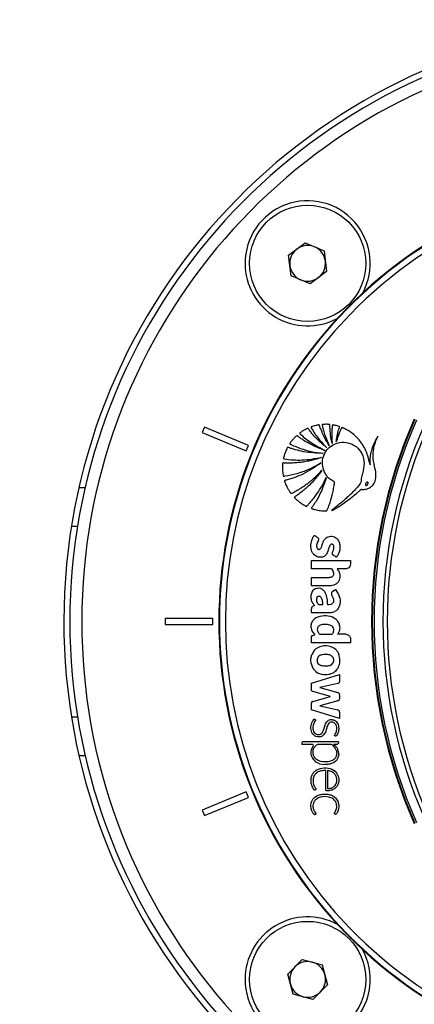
# Model space of a CAD drawing. Header units: millimetres. Extents: x 1903 to 18395, y 655 to 15963.
# Tile 25 of 54: x 2922 to 3054, y 12327 to 12657. Entities that reach past the tile are written whole.
import ezdxf

# ---------------------------------------------------------------- set-up
doc = ezdxf.new("R2010")
doc.units = ezdxf.units.MM
doc.layers.add('COMPONENT_GEOMETRY', color=7, linetype='Continuous')
doc.styles.add('SLDTEXTSTYLE1', font='TXT', dxfattribs={"width": 0.75})
doc.dimstyles.new('SLDDIMSTYLE0', dxfattribs={"dimtxt": 100, "dimasz": 6.604, "dimexe": 0, "dimexo": 0.0625, "dimgap": 25, "dimtad": 0, "dimtih": 1, "dimtoh": 1, "dimdec": 0, "dimlfac": 0.5, "dimrnd": 1e-09, "dimzin": 12, "dimdsep": 46, "dimtxsty": 'SLDTEXTSTYLE1', "dimsah": 1, "dimcen": 0.09, "dimadec": 0, "dimazin": 3, "dimtfac": 1, "dimtdec": 0, "dimtofl": 0, "dimtmove": 0, "dimatfit": 3, "dimfxl": 1, "dimfrac": 2, "dimtolj": 1, "dimtzin": 12, "dimarcsym": 0})

# ---------------------------------------------------------------- blocks, each defined once
blk = doc.blocks.new('_D_4')
at = {"layer": 'COMPONENT_GEOMETRY', "color": 7, "ltscale": 2}
for p, q in [((10072.08, 12395.13), (10072.08, 8431.04)), ((2230.37, 11550.55), (2230.37, 8431.04)), ((2230.37, 8437.39), (6003.45, 8437.39)), ((10072.08, 8437.39), (6299, 8437.39))]:
    blk.add_line(p, q, dxfattribs=at)
for points in [[(2230.37, 8437.39), (2236.97, 8436.37), (2236.97, 8438.4)], [(10072.08, 8437.39), (10065.48, 8438.4), (10065.48, 8436.37)]]:
    blk.add_solid(points, dxfattribs=at)
at = {"layer": 'COMPONENT_GEOMETRY', "color": 7, "ltscale": 2, "insert": (6003.45, 8486.92), "char_height": 100, "attachment_point": 1, "style": 'SLDTEXTSTYLE1'}
blk.add_mtext('3921', dxfattribs=at)

msp = doc.modelspace()

# ---------------------------------------------------------------- linework, layer by layer
at = {"color": 7, "linetype": 'Continuous', "lineweight": 25, "ltscale": 2}
for p, q in [((3011.78, 12578.38), (3017.32, 12582.55)), ((3017.32, 12582.55), (3023.7, 12579.84)), ((3012.63, 12571.5), (3011.78, 12578.38)), ((3023.7, 12579.84), (3024.54, 12572.96)), ((3019, 12568.79), (3012.63, 12571.5)), ((3024.54, 12572.96), (3019, 12568.79)), ((2983.54, 12520.68), (2982.77, 12518.83)), ((2982.77, 12518.83), (2997.56, 12512.71)), ((2998.32, 12514.55), (2983.54, 12520.68)), ((2997.56, 12512.71), (2998.32, 12514.55)), ((2941.44, 12500.46), (2943.5, 12500.46)), ((3019.41, 12473.11), (3019.41, 12475.93)), ((3019.41, 12475.93), (3032.54, 12475.93)), ((3032.54, 12475.93), (3032.54, 12474.73)), ((3026.14, 12473.11), (3019.41, 12473.11)), ((3030.92, 12473.11), (3028.02, 12473.11)), ((3019.41, 12467.37), (3019.41, 12470.19)), ((3019.41, 12470.19), (3025.4, 12470.19)), ((3025.4, 12467.37), (3019.41, 12467.37)), ((3026.65, 12465.62), (3027.53, 12466.13)), ((2970.37, 12456.46), (2970.37, 12454.46)), ((2986.37, 12456.46), (2970.37, 12456.46)), ((2986.37, 12454.46), (2986.37, 12456.46)), ((3025.3, 12458.3), (3019.41, 12458.3)), ((2970.37, 12454.46), (2986.37, 12454.46)), ((3019.41, 12448.31), (3019.41, 12450.06)), ((3019.88, 12450.75), (3020.6, 12450.97)), ((3030.93, 12451.13), (3028.25, 12451.13)), ((3032.54, 12449.52), (3032.54, 12448.31)), ((3032.54, 12448.31), (3019.41, 12448.31)), ((3020.34, 12445.66), (3019.6, 12444.39)), ((3028.43, 12444.88), (3028.3, 12445.11)), ((3019.41, 12434.71), (3028.85, 12437.64)), ((3028.85, 12437.64), (3028.85, 12435.38)), ((3019.41, 12432.52), (3019.41, 12434.71)), ((3028.35, 12434.6), (3022.28, 12433.28)), ((3022.28, 12433.28), (3028.29, 12431.58)), ((3025.84, 12430.24), (3019.88, 12431.92)), ((3019.88, 12428.57), (3025.84, 12430.24)), ((3028.85, 12430.84), (3028.85, 12429.49)), ((3019.41, 12425.77), (3019.41, 12428.06)), ((3028.84, 12422.9), (3019.41, 12425.77)), ((3028.29, 12428.75), (3022.26, 12427.13)), ((3022.26, 12427.13), (3028.25, 12425.75)), ((3028.84, 12425.01), (3028.84, 12422.9)), ((3016.2, 12414.73), (3016.2, 12414.17)), ((3019.72, 12414.17), (3016.2, 12414.17)), ((3028.47, 12415.02), (3016.49, 12415.02)), ((3025.94, 12414.17), (3021.43, 12414.17)), ((3026.84, 12414.17), (3026.83, 12414.18)), ((3028.04, 12414.17), (3026.84, 12414.17)), ((3028.47, 12415.02), (3028.47, 12414.61)), ((2941.44, 12410.46), (2943.5, 12410.46)), ((3022.18, 12407.68), (3023.93, 12407.44)), ((3024.85, 12405.35), (3024.85, 12399.35)), ((2997.56, 12398.22), (2982.77, 12392.1)), ((2983.54, 12390.25), (2998.32, 12396.37)), ((2998.32, 12396.37), (2997.56, 12398.22)), ((2982.77, 12392.1), (2983.54, 12390.25)), ((3011.47, 12337.05), (3016.37, 12341.95)), ((3016.37, 12341.95), (3023.06, 12340.15)), ((3023.06, 12340.15), (3024.85, 12333.46)), ((3013.26, 12330.36), (3011.47, 12337.05)), ((3024.85, 12333.46), (3019.95, 12328.56)), ((3019.95, 12328.56), (3013.26, 12330.36))]:
    msp.add_line(p, q, dxfattribs=at)
at = {"color": 8, "linetype": 'Continuous', "lineweight": 25, "ltscale": 2}
for p, q in [((2938.92, 12487.46), (2940.95, 12487.46)), ((2938.92, 12423.46), (2940.95, 12423.46))]:
    msp.add_line(p, q, dxfattribs=at)
at = {"color": 7, "linetype": 'Continuous', "lineweight": 25, "ltscale": 4}
for centre in [(3018.16, 12575.67), (3018.16, 12335.25)]:
    msp.add_circle(centre, 19.5, dxfattribs=at)
for centre, radius, start, end in [((3138.37, 12455.46), 202, 90, 339.5732), ((3138.37, 12455.46), 200, 20.6403, 339.3597), ((3138.37, 12455.46), 196, 21.0814, 338.9186), ((3138.37, 12455.46), 150, 46.6933, 313.3067), ((3138.37, 12455.46), 149.82, 46.6649, 313.3351), ((3138.37, 12455.46), 147.82, 47.3895, 312.6105), ((3018.16, 12575.67), 21, 331.6399, 180), ((3018.16, 12575.67), 6, 66.9721, 126.9721), ((3018.16, 12575.67), 6, 6.9721, 66.9721), ((3018.16, 12575.67), 6, 126.9721, 186.9721), ((3018.16, 12575.67), 21, 180, 298.3601), ((3018.16, 12575.67), 6, 186.9721, 246.9721), ((3018.16, 12575.67), 6, 306.9721, 6.9721), ((3018.16, 12575.67), 6, 246.9721, 306.9721), ((3207.49, 12455.46), 167.88, 156.1432, 203.8568), ((3207.49, 12455.46), 167.63, 156.1432, 203.8568), ((3207.49, 12455.46), 167.05, 156.1432, 203.8568), ((3207.49, 12455.46), 164.05, 156.1432, 203.8568), ((3207.49, 12455.46), 162.63, 156.1432, 203.8568), ((3028.09, 12430.84), 0.769, 0, 74.215), ((3028.09, 12429.49), 0.766, 285.0361, 0), ((3028.08, 12425.01), 0.767, 0, 77.0348), ((3016.49, 12414.73), 0.288, 90, 180), ((3019.72, 12413.8), 0.374, 324.0556, 90), ((3025.94, 12413.51), 0.662, 52.0879, 90), ((3028.04, 12414.61), 0.431, 270, 0), ((3018.16, 12335.25), 21, 61.6399, 180), ((3018.16, 12335.25), 21, 180, 28.3601), ((3018.16, 12335.25), 6, 74.9766, 134.9766), ((3018.16, 12335.25), 6, 14.9766, 74.9766), ((3018.16, 12335.25), 6, 134.9766, 194.9766), ((3018.16, 12335.25), 6, 314.9766, 14.9766), ((3018.16, 12335.25), 6, 194.9766, 254.9766), ((3018.16, 12335.25), 6, 254.9766, 314.9766)]:
    msp.add_arc(centre, radius, start, end, dxfattribs=at)
at = {"color": 7, "linetype": 'Continuous', "lineweight": 25, "ltscale": 2}
for points, knots in [([(3026.36, 12515.16), (3026.19, 12516.09), (3025.9, 12517.59), (3025.73, 12519.42), (3025.67, 12520.49), (3025.65, 12521.06), (3025.67, 12521.35), (3025.62, 12521.48), (3025.55, 12521.53), (3025.5, 12521.55), (3025.38, 12521.57), (3025.11, 12521.61), (3024.6, 12521.63), (3024.03, 12521.61), (3023.54, 12521.59), (3023.29, 12521.58), (3023.17, 12521.56), (3023.12, 12521.54), (3023.08, 12521.51), (3023.04, 12521.45), (3023.03, 12521.34), (3023.09, 12521.09), (3023.23, 12520.5), (3023.52, 12519.35), (3024.17, 12517.23), (3024.9, 12515.56), (3025.38, 12514.45)], [0, 0, 0, 0, 0.173667, 0.277701, 0.336774, 0.369433, 0.380571, 0.39028, 0.392921, 0.395812, 0.399929, 0.415801, 0.444961, 0.493447, 0.520917, 0.534753, 0.538746, 0.542045, 0.544886, 0.547523, 0.554857, 0.563491, 0.595044, 0.666572, 0.779172, 1, 1, 1, 1]), ([(3024.61, 12513.71), (3023.56, 12514.6), (3021.93, 12515.96), (3020.2, 12517.84), (3019.31, 12518.94), (3018.77, 12519.6), (3018.52, 12520.02), (3018.34, 12520.21), (3018.29, 12520.25), (3018.24, 12520.27), (3018.18, 12520.27), (3018.07, 12520.23), (3017.88, 12520.15), (3017.44, 12519.91), (3016.77, 12519.55), (3016.12, 12519.11), (3015.71, 12518.85), (3015.57, 12518.73), (3015.53, 12518.68), (3015.52, 12518.62), (3015.52, 12518.57), (3015.57, 12518.45), (3015.68, 12518.36), (3015.78, 12518.28), (3015.83, 12518.25), (3015.84, 12518.23), (3015.85, 12518.23), (3015.85, 12518.23), (3015.85, 12518.23), (3015.85, 12518.22), (3015.85, 12518.22), (3015.85, 12518.22), (3016.98, 12517.21), (3019.54, 12515.17), (3022.43, 12513.68), (3023.97, 12512.88)], [0, 0, 0, 0, 0.181563, 0.281452, 0.336766, 0.368324, 0.39543, 0.400295, 0.402717, 0.404776, 0.406735, 0.41078, 0.419527, 0.434462, 0.477332, 0.519899, 0.538335, 0.541449, 0.544399, 0.546346, 0.548841, 0.551627, 0.562442, 0.56711, 0.56892, 0.56965, 0.569956, 0.570088, 0.570146, 0.570171, 0.570182, 0.570187, 0.57019, 0.771132, 1, 1, 1, 1]), ([(3025.38, 12514.45), (3024.83, 12515.37), (3023.96, 12516.85), (3023.08, 12518.77), (3022.59, 12519.99), (3022.31, 12520.71), (3022.18, 12521.13), (3022.13, 12521.3), (3022.08, 12521.37), (3022.05, 12521.39), (3022, 12521.42), (3021.93, 12521.43), (3021.79, 12521.4), (3021.59, 12521.37), (3021.27, 12521.31), (3020.73, 12521.18), (3020.12, 12521.03), (3019.64, 12520.88), (3019.43, 12520.79), (3019.35, 12520.74), (3019.32, 12520.68), (3019.31, 12520.59), (3019.34, 12520.49), (3019.4, 12520.39), (3019.45, 12520.32), (3019.48, 12520.27), (3019.5, 12520.25), (3019.5, 12520.24), (3019.5, 12520.23), (3019.5, 12520.23), (3019.5, 12520.23), (3019.51, 12520.23), (3019.51, 12520.23), (3020.18, 12519.09), (3021.72, 12516.77), (3023.62, 12514.76), (3024.61, 12513.71)], [0, 0, 0, 0, 0.165667, 0.266279, 0.325785, 0.370092, 0.385201, 0.394149, 0.396289, 0.398331, 0.400329, 0.404851, 0.409546, 0.422041, 0.435842, 0.460922, 0.507787, 0.532654, 0.538534, 0.542969, 0.546556, 0.550022, 0.555764, 0.56218, 0.567863, 0.570218, 0.571206, 0.57163, 0.571814, 0.571894, 0.57193, 0.571945, 0.571952, 0.571957, 0.777413, 1, 1, 1, 1]), ([(3027.76, 12515.77), (3027.85, 12516.35), (3028.01, 12517.4), (3028.31, 12518.73), (3028.52, 12519.6), (3028.67, 12520.09), (3028.75, 12520.4), (3028.84, 12520.62), (3028.84, 12520.77), (3028.82, 12520.82), (3028.78, 12520.86), (3028.55, 12521.01), (3028.06, 12521.12), (3027.49, 12521.25), (3027.06, 12521.34), (3026.82, 12521.39), (3026.66, 12521.4), (3026.58, 12521.4), (3026.52, 12521.36), (3026.48, 12521.3), (3026.44, 12521.16), (3026.41, 12520.82), (3026.32, 12520.11), (3026.23, 12518.18), (3026.31, 12516.47), (3026.36, 12515.16)], [0, 0, 0, 0, 0.127698, 0.23016, 0.296705, 0.322542, 0.341876, 0.367198, 0.371042, 0.374711, 0.378669, 0.383491, 0.434305, 0.485479, 0.510406, 0.531464, 0.538702, 0.544566, 0.549073, 0.554075, 0.560071, 0.580208, 0.62816, 0.714057, 1, 1, 1, 1]), ([(3039.12, 12508.06), (3038.78, 12509.48), (3038.1, 12512.31), (3035.96, 12516.05), (3033.49, 12518.41), (3031.66, 12519.6), (3030.83, 12520.04), (3030.42, 12520.24), (3030.13, 12520.36), (3029.92, 12520.48), (3029.74, 12520.53), (3029.65, 12520.51), (3029.56, 12520.45), (3029.48, 12520.32), (3029.41, 12520.16), (3029.35, 12520), (3029.19, 12519.61), (3028.83, 12518.83), (3028.3, 12517.47), (3027.96, 12516.39), (3027.76, 12515.77)], [0, 0, 0, 0, 0.202229, 0.40583, 0.591312, 0.672977, 0.708933, 0.723066, 0.737203, 0.751346, 0.758346, 0.76153, 0.764796, 0.773005, 0.782354, 0.789655, 0.796108, 0.841429, 0.909394, 1, 1, 1, 1]), ([(3023.97, 12512.88), (3022.17, 12513.57), (3019.59, 12514.57), (3016.9, 12516.2), (3015.77, 12516.96), (3015.23, 12517.35), (3014.91, 12517.57), (3014.71, 12517.76), (3014.57, 12517.82), (3014.49, 12517.82), (3014.43, 12517.79), (3014.32, 12517.71), (3014.16, 12517.53), (3013.75, 12517.13), (3013.22, 12516.56), (3012.7, 12515.89), (3012.37, 12515.48), (3012.23, 12515.27), (3012.2, 12515.18), (3012.19, 12515.11), (3012.22, 12515.05), (3012.3, 12514.95), (3012.45, 12514.88), (3012.57, 12514.83), (3012.63, 12514.81), (3012.65, 12514.8), (3012.66, 12514.8), (3012.66, 12514.8), (3012.66, 12514.8), (3012.66, 12514.8), (3012.66, 12514.8), (3012.66, 12514.8), (3013.69, 12514.32), (3015.88, 12513.43), (3019.45, 12512.38), (3022.01, 12512.05), (3023.34, 12511.87)], [0, 0, 0, 0, 0.221218, 0.318628, 0.361529, 0.378392, 0.39526, 0.406999, 0.409707, 0.412374, 0.415346, 0.417923, 0.427889, 0.443092, 0.483276, 0.518157, 0.540037, 0.544161, 0.547903, 0.550197, 0.552664, 0.555265, 0.565387, 0.569719, 0.571381, 0.572047, 0.572325, 0.572445, 0.572497, 0.57252, 0.57253, 0.572534, 0.572538, 0.702949, 0.845438, 1, 1, 1, 1]), ([(3024.26, 12492.54), (3024.33, 12492.53), (3024.42, 12492.53), (3024.54, 12492.56), (3024.6, 12492.62), (3024.67, 12492.76), (3024.83, 12493.17), (3025.22, 12494.05), (3025.9, 12495.96), (3026.52, 12498.2), (3026.94, 12500.22), (3027.05, 12501.36), (3027.23, 12501.95), (3027.13, 12502.31), (3026.96, 12502.43), (3026.6, 12502.62), (3025.92, 12503.01), (3025.3, 12503.56), (3024.85, 12504.05), (3024.39, 12504.61), (3023.57, 12505.91), (3022.97, 12508.17), (3023.31, 12510.84), (3024.56, 12513.11), (3026.5, 12514.81), (3029.01, 12515.7), (3031.85, 12515.61), (3034.54, 12514.3), (3036.62, 12511.81), (3037.31, 12508.48), (3036.82, 12505.93), (3036.29, 12504.29), (3036.12, 12503.46), (3036.09, 12502.6), (3035.94, 12501.75), (3035.36, 12501.12), (3034.96, 12500.62), (3034.68, 12500.31), (3034.55, 12500.17), (3034.49, 12500.11), (3034.47, 12500.08), (3034.46, 12500.07), (3034.45, 12500.06), (3034.45, 12500.06), (3034.45, 12500.06), (3034.06, 12499.63), (3033.26, 12498.8), (3032.01, 12497.6), (3030.73, 12496.44), (3029.41, 12495.31), (3028.08, 12494.21), (3026.98, 12493.33), (3026.33, 12492.82), (3026.13, 12492.67)], [0, 0, 0, 0, 0.0032966, 0.0044508, 0.0060127, 0.0076363, 0.0119341, 0.0277509, 0.0558597, 0.112253, 0.1432712, 0.1581401, 0.1693379, 0.1728137, 0.1760335, 0.1791851, 0.193339, 0.2142755, 0.2199719, 0.2268437, 0.2499978, 0.2958207, 0.3397938, 0.3804541, 0.4219633, 0.4652446, 0.5095626, 0.5594472, 0.6094064, 0.6653695, 0.7217958, 0.7365556, 0.751316, 0.7635258, 0.7793182, 0.7926307, 0.8053556, 0.8110719, 0.813587, 0.8146937, 0.8151806, 0.8153948, 0.8154891, 0.8155306, 0.8155488, 0.8155631, 0.8441793, 0.8728415, 0.9015416, 0.9302542, 0.9589401, 0.9875496, 1, 1, 1, 1]), ([(3026.13, 12492.67), (3026.43, 12492.77), (3026.93, 12492.94), (3027.62, 12493.38), (3028.47, 12493.9), (3029.74, 12494.74), (3031.48, 12495.98), (3033.26, 12497.36), (3034.71, 12498.57), (3035.52, 12499.26), (3035.87, 12499.6), (3035.98, 12499.69), (3036.04, 12499.73), (3036.08, 12499.77), (3036.09, 12499.79), (3036.13, 12499.81), (3036.19, 12499.81), (3036.28, 12499.79), (3036.45, 12499.76), (3036.68, 12499.76), (3036.91, 12499.76), (3037.05, 12499.77), (3037.11, 12499.77), (3037.14, 12499.77), (3037.15, 12499.77), (3037.15, 12499.77), (3037.16, 12499.77), (3037.16, 12499.77), (3037.16, 12499.77), (3037.58, 12499.81), (3038.42, 12500), (3039.53, 12500.65), (3040.35, 12501.53), (3041.06, 12502.95), (3041.2, 12505.06), (3040.54, 12507.78), (3040.09, 12510.33), (3040.17, 12512.61), (3040.48, 12514.16), (3040.86, 12515.47), (3041.26, 12516.56), (3041.55, 12517.24), (3041.73, 12517.59), (3041.75, 12517.63)], [0, 0, 0, 0, 0.02822, 0.047024, 0.072189, 0.117124, 0.182915, 0.263094, 0.318189, 0.351119, 0.358364, 0.361518, 0.363967, 0.364769, 0.365681, 0.366458, 0.368426, 0.370883, 0.374355, 0.383843, 0.39149, 0.394855, 0.396335, 0.396987, 0.397274, 0.3974, 0.397455, 0.39748, 0.39749, 0.397499, 0.435527, 0.473257, 0.509719, 0.541957, 0.613525, 0.690941, 0.79256, 0.84284, 0.893244, 0.933507, 0.964789, 0.996041, 1, 1, 1, 1]), ([(3041.75, 12517.63), (3041.39, 12517.02), (3040.67, 12515.79), (3039.83, 12513.81), (3039.23, 12511.75), (3039.02, 12509.97), (3039.04, 12508.74), (3039.1, 12508.23), (3039.12, 12508.06)], [0, 0, 0, 0, 0.209784, 0.422933, 0.635761, 0.846744, 0.951153, 1, 1, 1, 1]), ([(3023.34, 12511.87), (3021.15, 12511.96), (3018, 12512.08), (3014.53, 12512.93), (3013.05, 12513.37), (3012.34, 12513.62), (3011.91, 12513.74), (3011.63, 12513.91), (3011.46, 12513.89), (3011.35, 12513.82), (3011.2, 12513.53), (3010.95, 12512.94), (3010.61, 12512.14), (3010.34, 12511.32), (3010.19, 12510.74), (3010.09, 12510.41), (3010.06, 12510.25), (3010.08, 12510.14), (3010.17, 12510.07), (3010.26, 12510.04), (3010.35, 12510.03), (3010.4, 12510.02), (3010.42, 12510.02), (3010.44, 12510.02), (3010.44, 12510.02), (3010.44, 12510.02), (3010.44, 12510.02), (3010.44, 12510.02), (3010.44, 12510.02), (3012.37, 12509.72), (3016.55, 12509.4), (3020.66, 12510.12), (3022.84, 12510.51)], [0, 0, 0, 0, 0.2255528, 0.3249177, 0.3686671, 0.3858599, 0.4030558, 0.4148985, 0.4176634, 0.4206622, 0.4279839, 0.4501466, 0.4874333, 0.5176517, 0.539746, 0.549342, 0.5531365, 0.5570922, 0.5603648, 0.5639821, 0.5674381, 0.5689722, 0.5696397, 0.5699311, 0.5700588, 0.5701149, 0.5701395, 0.5701504, 0.5701552, 0.5701589, 0.7715299, 1, 1, 1, 1]), ([(3022.84, 12510.51), (3022.27, 12510.32), (3021.15, 12509.93), (3019.42, 12509.47), (3017.67, 12509.1), (3015.91, 12508.83), (3014.13, 12508.66), (3012.34, 12508.58), (3011.04, 12508.63), (3010.24, 12508.63), (3010.01, 12508.68), (3009.87, 12508.65), (3009.82, 12508.6), (3009.76, 12508.49), (3009.76, 12507.97), (3009.68, 12506.99), (3009.76, 12505.76), (3009.87, 12504.86), (3009.94, 12504.43), (3009.99, 12504.31), (3010.04, 12504.26), (3010.12, 12504.22), (3010.22, 12504.21), (3010.34, 12504.23), (3010.43, 12504.25), (3010.5, 12504.26), (3010.52, 12504.26), (3010.53, 12504.27), (3010.54, 12504.27), (3010.54, 12504.27), (3010.54, 12504.27), (3010.54, 12504.27), (3010.54, 12504.27), (3011.87, 12504.47), (3014.6, 12505.06), (3018.7, 12506.48), (3021.3, 12507.93), (3022.64, 12508.68)], [0, 0, 0, 0, 0.057426, 0.114826, 0.172211, 0.229592, 0.286977, 0.344377, 0.401806, 0.412893, 0.421478, 0.424076, 0.425858, 0.427738, 0.436262, 0.474569, 0.523369, 0.554574, 0.56231, 0.564903, 0.567089, 0.56915, 0.572812, 0.576881, 0.580591, 0.582187, 0.582872, 0.58317, 0.5833, 0.583357, 0.583382, 0.583393, 0.583398, 0.583402, 0.713102, 0.851978, 1, 1, 1, 1]), ([(3022.64, 12508.68), (3020.67, 12507.32), (3017.83, 12505.36), (3014.38, 12503.96), (3012.86, 12503.43), (3012.07, 12503.19), (3011.36, 12502.96), (3010.85, 12502.87), (3010.58, 12502.78), (3010.47, 12502.72), (3010.42, 12502.6), (3010.47, 12502.35), (3010.66, 12501.95), (3010.95, 12501.16), (3011.39, 12500.27), (3011.86, 12499.44), (3012.24, 12498.91), (3012.4, 12498.59), (3012.56, 12498.47), (3012.69, 12498.43), (3013.02, 12498.58), (3013.57, 12498.89), (3014.29, 12499.26), (3015.03, 12499.69), (3015.89, 12500.2), (3017.01, 12500.94), (3018.71, 12502.17), (3020.8, 12503.92), (3022.25, 12505.5), (3022.98, 12506.28)], [0, 0, 0, 0, 0.226718, 0.326617, 0.352803, 0.378996, 0.4052, 0.423578, 0.427974, 0.432067, 0.43542, 0.439009, 0.45551, 0.47762, 0.518825, 0.549936, 0.567789, 0.580796, 0.58381, 0.586672, 0.592895, 0.616517, 0.647493, 0.669087, 0.698685, 0.742291, 0.796477, 0.898237, 1, 1, 1, 1]), ([(3022.98, 12506.28), (3022.65, 12505.81), (3022, 12504.86), (3020.92, 12503.51), (3019.77, 12502.21), (3018.56, 12500.98), (3017.28, 12499.81), (3015.93, 12498.73), (3014.81, 12497.83), (3014.02, 12497.42), (3013.8, 12497.18), (3013.77, 12497.13), (3013.77, 12497.04), (3013.82, 12496.95), (3014.09, 12496.61), (3014.54, 12496.27), (3015.18, 12495.71), (3015.83, 12495.22), (3016.46, 12494.8), (3016.92, 12494.52), (3017.24, 12494.35), (3017.48, 12494.18), (3017.68, 12494.1), (3017.8, 12494.12), (3017.98, 12494.24), (3018.21, 12494.54), (3018.59, 12494.93), (3019.03, 12495.41), (3019.63, 12496.09), (3020.41, 12497.05), (3021.63, 12498.69), (3023.07, 12500.93), (3023.98, 12502.84), (3024.44, 12503.8)], [0, 0, 0, 0, 0.05771, 0.11539, 0.173053, 0.230709, 0.288371, 0.346051, 0.403765, 0.431524, 0.433822, 0.435859, 0.437913, 0.441817, 0.446383, 0.480892, 0.497728, 0.531857, 0.561892, 0.573691, 0.585489, 0.597662, 0.603357, 0.606247, 0.609835, 0.624207, 0.643874, 0.663907, 0.689821, 0.734639, 0.787656, 0.89382, 1, 1, 1, 1]), ([(3024.44, 12503.8), (3024.06, 12502.6), (3023.34, 12500.33), (3022.04, 12497.64), (3020.98, 12495.81), (3020.23, 12494.63), (3019.74, 12493.95), (3019.46, 12493.57), (3019.45, 12493.48), (3019.45, 12493.43), (3019.5, 12493.36), (3019.58, 12493.3), (3019.71, 12493.26), (3019.94, 12493.2), (3020.28, 12493.09), (3021.14, 12492.86), (3022.46, 12492.6), (3023.66, 12492.56), (3024.26, 12492.54)], [0, 0, 0, 0, 0.229182, 0.431712, 0.540852, 0.613251, 0.685771, 0.694462, 0.697028, 0.701156, 0.704891, 0.711452, 0.718649, 0.729129, 0.755851, 0.782573, 0.891294, 1, 1, 1, 1]), ([(3038.34, 12502.19), (3038.31, 12502.2), (3038.26, 12502.22), (3038.14, 12502.22), (3038, 12502.16), (3037.85, 12502.02), (3037.72, 12501.83), (3037.63, 12501.63), (3037.59, 12501.43), (3037.61, 12501.27), (3037.67, 12501.17), (3037.71, 12501.14), (3037.74, 12501.12)], [0, 0, 0, 0, 0.054152, 0.106755, 0.220928, 0.354231, 0.499771, 0.645409, 0.778973, 0.893409, 0.946014, 1, 1, 1, 1]), ([(3037.74, 12501.12), (3037.76, 12501.11), (3037.81, 12501.09), (3037.9, 12501.09), (3037.98, 12501.11), (3038.09, 12501.18), (3038.22, 12501.3), (3038.35, 12501.48), (3038.44, 12501.68), (3038.48, 12501.88), (3038.46, 12502.04), (3038.4, 12502.14), (3038.36, 12502.17), (3038.34, 12502.19)], [0, 0, 0, 0, 0.054064, 0.106543, 0.161595, 0.221254, 0.354546, 0.500182, 0.645922, 0.779485, 0.893724, 0.946168, 1, 1, 1, 1]), ([(3026.78, 12477.68), (3026.71, 12477.72), (3026.59, 12477.82), (3026.49, 12478.02), (3026.46, 12478.24), (3026.52, 12478.72), (3026.89, 12479.35), (3027.04, 12480.13), (3026.98, 12480.7), (3026.86, 12481.02), (3026.65, 12481.25), (3026.38, 12481.36), (3026.08, 12481.36), (3025.72, 12481.16), (3025.44, 12480.67), (3025.22, 12479.91), (3024.93, 12478.94), (3024.55, 12478.12), (3024.07, 12477.56), (3023.68, 12477.25), (3023.13, 12477.03), (3022.47, 12476.94), (3021.74, 12477.02), (3020.98, 12477.31), (3020.32, 12477.78), (3019.76, 12478.5), (3019.37, 12479.46), (3019.22, 12480.58), (3019.28, 12481.66), (3019.54, 12482.76), (3019.87, 12483.61), (3020.25, 12484.1), (3020.35, 12484.27), (3020.4, 12484.31), (3020.42, 12484.31), (3020.45, 12484.31), (3020.5, 12484.31), (3020.59, 12484.27), (3020.71, 12484.18), (3020.9, 12484.03), (3021.19, 12483.85), (3021.59, 12483.64), (3021.75, 12483.36), (3021.83, 12483.21)], [0, 0, 0, 0, 0.011232, 0.021027, 0.030771, 0.041185, 0.086899, 0.130076, 0.148188, 0.165146, 0.177277, 0.190131, 0.203885, 0.216548, 0.246148, 0.277538, 0.326313, 0.385862, 0.400693, 0.426996, 0.454023, 0.481187, 0.517987, 0.555064, 0.591537, 0.628693, 0.67989, 0.732012, 0.784237, 0.827478, 0.888451, 0.90755, 0.914117, 0.915019, 0.915944, 0.916985, 0.918229, 0.923434, 0.929635, 0.939467, 0.956213, 0.977297, 1, 1, 1, 1]), ([(3021.83, 12483.21), (3021.84, 12483.06), (3021.87, 12482.76), (3021.6, 12482.28), (3021.31, 12481.74), (3021.13, 12481.05), (3021.15, 12480.48), (3021.28, 12480.09), (3021.43, 12479.87), (3021.59, 12479.73), (3021.79, 12479.64), (3022.01, 12479.61), (3022.24, 12479.66), (3022.46, 12479.81), (3022.64, 12480.05), (3022.9, 12480.62), (3023.1, 12481.31), (3023.36, 12482.08), (3023.66, 12482.8), (3024.23, 12483.48), (3025.07, 12483.92), (3025.9, 12484.08), (3026.75, 12483.99), (3027.63, 12483.6), (3028.39, 12482.84), (3028.86, 12481.77), (3029.03, 12480.63), (3028.97, 12479.42), (3028.69, 12478.43), (3028.36, 12477.8), (3028.17, 12477.5), (3028.02, 12477.32), (3027.92, 12477.17), (3027.83, 12477.08), (3027.79, 12477.05), (3027.78, 12477.04), (3027.77, 12477.04), (3027.76, 12477.04), (3027.74, 12477.05), (3027.72, 12477.06), (3027.68, 12477.09), (3027.65, 12477.11), (3027.63, 12477.13), (3027.63, 12477.13), (3027.63, 12477.13), (3027.62, 12477.13), (3027.62, 12477.13), (3027.62, 12477.13), (3027.62, 12477.13), (3027.62, 12477.13), (3027.45, 12477.25), (3027.16, 12477.43), (3026.88, 12477.61), (3026.78, 12477.68)], [0, 0, 0, 0, 0.021417, 0.042498, 0.077987, 0.110867, 0.143353, 0.159573, 0.170162, 0.180525, 0.190826, 0.201476, 0.212535, 0.223128, 0.239347, 0.255952, 0.314059, 0.343371, 0.372846, 0.427443, 0.46738, 0.507386, 0.547856, 0.589422, 0.644348, 0.699381, 0.755554, 0.810452, 0.874335, 0.902475, 0.913539, 0.924622, 0.9357, 0.940706, 0.942343, 0.942869, 0.943336, 0.943782, 0.944363, 0.945513, 0.947963, 0.950291, 0.951078, 0.951352, 0.951457, 0.9515, 0.951519, 0.951527, 0.95153, 0.951532, 0.951533, 0.982273, 1, 1, 1, 1]), ([(3028.02, 12473.11), (3028.23, 12472.84), (3028.66, 12472.3), (3028.96, 12471.3), (3029.03, 12470.28), (3028.81, 12469.26), (3028.25, 12468.38), (3027.13, 12467.54), (3026.1, 12467.44), (3025.4, 12467.37)], [0, 0, 0, 0, 0.125361, 0.250199, 0.375861, 0.501046, 0.626299, 0.751147, 1, 1, 1, 1]), ([(3026.14, 12473.11), (3026.31, 12472.89), (3026.63, 12472.5), (3026.85, 12471.87), (3026.89, 12471.31), (3026.79, 12470.87), (3026.54, 12470.54), (3026.22, 12470.31), (3025.81, 12470.22), (3025.53, 12470.2), (3025.4, 12470.19)], [0, 0, 0, 0, 0.20075, 0.371353, 0.491267, 0.615204, 0.694596, 0.793687, 0.904539, 1, 1, 1, 1]), ([(3032.54, 12474.73), (3032.51, 12474.48), (3032.45, 12474.01), (3032.01, 12473.48), (3031.49, 12473.16), (3031.11, 12473.13), (3030.92, 12473.11)], [0, 0, 0, 0, 0.283705, 0.557917, 0.775026, 1, 1, 1, 1]), ([(3024.92, 12461.05), (3024.87, 12461.74), (3024.77, 12463.13), (3024.3, 12464.84), (3023.47, 12465.99), (3022.53, 12466.54), (3021.46, 12466.61), (3020.55, 12466.33), (3019.89, 12465.82), (3019.41, 12465.01), (3019.15, 12463.89), (3019.33, 12462.59), (3019.83, 12461.54), (3020.29, 12460.98), (3020.49, 12460.74)], [0, 0, 0, 0, 0.143245, 0.2863, 0.358562, 0.42973, 0.501653, 0.57333, 0.62118, 0.668883, 0.765222, 0.851094, 0.934425, 1, 1, 1, 1]), ([(3026.65, 12465.62), (3026.58, 12465.56), (3026.42, 12465.46), (3026.26, 12465.24), (3026.17, 12464.98), (3026.13, 12464.43), (3026.59, 12463.7), (3026.87, 12462.83), (3026.89, 12462.1), (3026.71, 12461.6), (3026.36, 12461.27), (3025.77, 12461.01), (3025.27, 12461.03), (3024.92, 12461.05)], [0, 0, 0, 0, 0.043693, 0.087035, 0.130805, 0.173871, 0.347703, 0.520641, 0.609431, 0.697904, 0.762047, 0.837472, 1, 1, 1, 1]), ([(3027.53, 12466.13), (3028.02, 12465.4), (3029, 12463.93), (3029.17, 12461.64), (3028.62, 12459.97), (3027.75, 12458.98), (3026.58, 12458.39), (3025.73, 12458.33), (3025.3, 12458.3)], [0, 0, 0, 0, 0.2513706, 0.5065545, 0.6303127, 0.7534146, 0.8768054, 1, 1, 1, 1]), ([(3023.25, 12461.05), (3023.23, 12461.53), (3023.21, 12462.2), (3022.98, 12463.03), (3022.77, 12463.46), (3022.49, 12463.73), (3022.22, 12463.86), (3021.92, 12463.88), (3021.62, 12463.83), (3021.38, 12463.69), (3021.17, 12463.38), (3021.11, 12462.88), (3021.15, 12462.26), (3021.33, 12461.87), (3021.43, 12461.67)], [0, 0, 0, 0, 0.235346, 0.328382, 0.417623, 0.466597, 0.514368, 0.562572, 0.611927, 0.656748, 0.699407, 0.787981, 0.894127, 1, 1, 1, 1]), ([(3020.49, 12460.74), (3020.34, 12460.69), (3020.02, 12460.57), (3019.61, 12460.36), (3019.43, 12459.98), (3019.4, 12459.61), (3019.4, 12459.04), (3019.41, 12458.6), (3019.41, 12458.3)], [0, 0, 0, 0, 0.153808, 0.342505, 0.433346, 0.55862, 0.702766, 1, 1, 1, 1]), ([(3023.25, 12461.05), (3023.01, 12461.05), (3022.6, 12461.06), (3022.09, 12460.97), (3021.81, 12461.15), (3021.63, 12461.36), (3021.51, 12461.55), (3021.43, 12461.67)], [0, 0, 0, 0, 0.336352, 0.602343, 0.685151, 0.78957, 1, 1, 1, 1]), ([(3028.25, 12451.13), (3028.45, 12451.43), (3028.83, 12451.99), (3029.06, 12452.97), (3029.02, 12454.04), (3028.59, 12455.17), (3027.42, 12456.6), (3025.11, 12457.44), (3022.74, 12457.31), (3020.93, 12456.73), (3019.9, 12455.84), (3019.3, 12454.71), (3019.22, 12453.41), (3019.6, 12452.05), (3020.27, 12451.33), (3020.6, 12450.97)], [0, 0, 0, 0, 0.055258, 0.105084, 0.152353, 0.221467, 0.289225, 0.434772, 0.581097, 0.654681, 0.726143, 0.788399, 0.848465, 0.92497, 1, 1, 1, 1]), ([(3021.67, 12453.7), (3021.59, 12453.56), (3021.43, 12453.28), (3021.4, 12452.77), (3021.48, 12452.28), (3021.67, 12451.84), (3021.91, 12451.49), (3022.21, 12451.13), (3022.81, 12451.13), (3024.15, 12451.13), (3025.36, 12451.13), (3026.31, 12451.13)], [0, 0, 0, 0, 0.069768, 0.142093, 0.215677, 0.285558, 0.344021, 0.404727, 0.476993, 0.588013, 1, 1, 1, 1]), ([(3026.31, 12451.13), (3026.44, 12451.27), (3026.69, 12451.53), (3026.9, 12452.03), (3026.98, 12452.57), (3026.91, 12453.16), (3026.56, 12453.74), (3025.71, 12454.27), (3024.38, 12454.47), (3023.09, 12454.4), (3022.13, 12454.12), (3021.82, 12453.84), (3021.67, 12453.7)], [0, 0, 0, 0, 0.067035, 0.13386, 0.200695, 0.268057, 0.355259, 0.441722, 0.633831, 0.8463, 0.924415, 1, 1, 1, 1]), ([(3019.41, 12450.06), (3019.41, 12450.15), (3019.42, 12450.32), (3019.53, 12450.53), (3019.69, 12450.68), (3019.82, 12450.73), (3019.88, 12450.75)], [0, 0, 0, 0, 0.299404, 0.563236, 0.771193, 1, 1, 1, 1]), ([(3030.93, 12451.13), (3031.17, 12451.1), (3031.64, 12451.04), (3032.16, 12450.61), (3032.48, 12450.09), (3032.52, 12449.71), (3032.54, 12449.52)], [0, 0, 0, 0, 0.283705, 0.557917, 0.775026, 1, 1, 1, 1]), ([(3020.34, 12445.66), (3020.38, 12445.71), (3020.46, 12445.79), (3020.54, 12445.88), (3020.58, 12445.91)], [0, 0, 0, 0, 0.559588, 1, 1, 1, 1]), ([(3027.69, 12445.91), (3027.18, 12446.3), (3026.13, 12447.08), (3024.14, 12447.36), (3022.19, 12447.06), (3021.03, 12446.37), (3020.58, 12445.92), (3020.58, 12445.91)], [0, 0, 0, 0, 0.244687, 0.498213, 0.752677, 0.998238, 1, 1, 1, 1]), ([(3027.69, 12445.91), (3027.82, 12445.78), (3028.04, 12445.53), (3028.22, 12445.24), (3028.3, 12445.11)], [0, 0, 0, 0, 0.558378, 1, 1, 1, 1]), ([(3019.36, 12441.28), (3019.29, 12441.87), (3019.16, 12442.93), (3019.47, 12443.94), (3019.6, 12444.39)], [0, 0, 0, 0, 0.563645, 1, 1, 1, 1]), ([(3019.36, 12441.28), (3019.49, 12440.84), (3019.74, 12439.98), (3020.64, 12438.72), (3022.18, 12437.81), (3024.14, 12437.5), (3026.09, 12437.81), (3027.81, 12438.83), (3028.8, 12440.52), (3029.12, 12442.47), (3028.81, 12443.74), (3028.65, 12444.39)], [0, 0, 0, 0, 0.083124, 0.164855, 0.282005, 0.403609, 0.525316, 0.642843, 0.759976, 0.877271, 1, 1, 1, 1]), ([(3026.51, 12443.61), (3026.2, 12443.84), (3025.56, 12444.32), (3024.21, 12444.37), (3023.08, 12444.32), (3022.19, 12444.01), (3021.69, 12443.62), (3021.4, 12443.05), (3021.37, 12442.63), (3021.35, 12442.41)], [0, 0, 0, 0, 0.177978, 0.367099, 0.611568, 0.706367, 0.804228, 0.900756, 1, 1, 1, 1]), ([(3021.35, 12442.41), (3021.37, 12442.17), (3021.41, 12441.68), (3021.79, 12441.13), (3022.25, 12440.84), (3022.68, 12440.68), (3023.58, 12440.5), (3024.6, 12440.44), (3025.65, 12440.67), (3026.3, 12440.98), (3026.77, 12441.55), (3026.94, 12442.26), (3026.9, 12443), (3026.64, 12443.41), (3026.51, 12443.61)], [0, 0, 0, 0, 0.081417, 0.162242, 0.213218, 0.264533, 0.315638, 0.520136, 0.601386, 0.678843, 0.757651, 0.838975, 0.920888, 1, 1, 1, 1]), ([(3028.43, 12444.88), (3028.48, 12444.79), (3028.56, 12444.63), (3028.62, 12444.46), (3028.65, 12444.39)], [0, 0, 0, 0, 0.555953, 1, 1, 1, 1]), ([(3019.88, 12431.92), (3019.8, 12431.95), (3019.65, 12432), (3019.5, 12432.16), (3019.42, 12432.34), (3019.41, 12432.46), (3019.41, 12432.52)], [0, 0, 0, 0, 0.3020096, 0.5644072, 0.77093, 1, 1, 1, 1]), ([(3028.85, 12435.38), (3028.84, 12435.27), (3028.82, 12435.08), (3028.69, 12434.83), (3028.54, 12434.69), (3028.43, 12434.62), (3028.38, 12434.6), (3028.35, 12434.6)], [0, 0, 0, 0, 0.317778, 0.593537, 0.841538, 0.928541, 1, 1, 1, 1]), ([(3019.88, 12428.57), (3019.81, 12428.55), (3019.67, 12428.51), (3019.52, 12428.39), (3019.42, 12428.23), (3019.41, 12428.12), (3019.41, 12428.06)], [0, 0, 0, 0, 0.300096, 0.558347, 0.763087, 1, 1, 1, 1]), ([(3020.95, 12416.86), (3020.67, 12417.01), (3020.11, 12417.32), (3019.56, 12418.14), (3019.28, 12419.06), (3019.22, 12420.03), (3019.37, 12420.99), (3019.66, 12421.72), (3019.95, 12422.2), (3020.14, 12422.44), (3020.26, 12422.6), (3020.32, 12422.68), (3020.35, 12422.7), (3020.36, 12422.71), (3020.37, 12422.71), (3020.4, 12422.7), (3020.46, 12422.65), (3020.6, 12422.55), (3020.78, 12422.45), (3020.82, 12422.3), (3020.82, 12422.21), (3020.78, 12422.1), (3020.72, 12422.02), (3020.67, 12421.96), (3020.65, 12421.93), (3020.64, 12421.92), (3020.63, 12421.91), (3020.63, 12421.91), (3020.63, 12421.91), (3020.63, 12421.91), (3020.63, 12421.91), (3020.63, 12421.91), (3020.31, 12421.49), (3019.85, 12420.5), (3019.86, 12419.12), (3020.34, 12418.17), (3020.95, 12417.64), (3021.72, 12417.4), (3022.56, 12417.52), (3023.16, 12418.15), (3023.57, 12419.08), (3023.89, 12420.33), (3024.34, 12421.55), (3025.13, 12422.29), (3025.85, 12422.52), (3026.55, 12422.49), (3027.21, 12422.27), (3027.8, 12421.83), (3028.26, 12421.19), (3028.53, 12420.43), (3028.62, 12419.66), (3028.59, 12418.81), (3028.4, 12417.99), (3028.05, 12417.37), (3027.83, 12417.03), (3027.71, 12416.91), (3027.67, 12416.88), (3027.64, 12416.87), (3027.62, 12416.87), (3027.51, 12416.91), (3027.42, 12416.98), (3027.34, 12417.05)], [0, 0, 0, 0, 0.034237, 0.067326, 0.101201, 0.135926, 0.170526, 0.203716, 0.21833, 0.229815, 0.236233, 0.23957, 0.240138, 0.240568, 0.240829, 0.241113, 0.243357, 0.249536, 0.259728, 0.263039, 0.266066, 0.269116, 0.274461, 0.276819, 0.277835, 0.278275, 0.278467, 0.278551, 0.278588, 0.278605, 0.278612, 0.278615, 0.278617, 0.334486, 0.39081, 0.418706, 0.445826, 0.474063, 0.502812, 0.531047, 0.561227, 0.610831, 0.66879, 0.69663, 0.722905, 0.746359, 0.770056, 0.795933, 0.824066, 0.852264, 0.8808, 0.906249, 0.942468, 0.968494, 0.982247, 0.984915, 0.986938, 0.987863, 0.988461, 0.989162, 1, 1, 1, 1]), ([(3027.34, 12417.05), (3027.32, 12417.06), (3027.29, 12417.08), (3027.25, 12417.13), (3027.22, 12417.19), (3027.22, 12417.27), (3027.28, 12417.54), (3027.61, 12417.88), (3027.8, 12418.4), (3027.94, 12418.95), (3027.98, 12419.64), (3027.85, 12420.47), (3027.46, 12421.12), (3027.01, 12421.47), (3026.63, 12421.64), (3026.23, 12421.7), (3025.75, 12421.63), (3025.26, 12421.29), (3024.77, 12420.5), (3024.45, 12419.35), (3024.07, 12417.9), (3023.35, 12417.21), (3022.98, 12416.86)], [0, 0, 0, 0, 0.005664, 0.010602, 0.01522, 0.022266, 0.030024, 0.08691, 0.133975, 0.169674, 0.231565, 0.306758, 0.381453, 0.416521, 0.45116, 0.48518, 0.518824, 0.571643, 0.630343, 0.750483, 0.875235, 1, 1, 1, 1]), ([(3022.98, 12416.86), (3022.83, 12416.8), (3022.49, 12416.65), (3021.78, 12416.62), (3021.27, 12416.77), (3020.95, 12416.86)], [0, 0, 0, 0, 0.245085, 0.528776, 1, 1, 1, 1]), ([(3020.03, 12413.58), (3019.89, 12413.39), (3019.66, 12413.08), (3019.4, 12412.48), (3019.26, 12411.76), (3019.25, 12410.88), (3019.58, 12409.65), (3020.22, 12408.94), (3020.65, 12408.46)], [0, 0, 0, 0, 0.12087, 0.206579, 0.341115, 0.503027, 0.66769, 1, 1, 1, 1]), ([(3026.35, 12414.03), (3026.87, 12413.53), (3027.66, 12412.77), (3027.98, 12411.33), (3027.82, 12410.2), (3027.21, 12409.13), (3025.73, 12408.36), (3024.14, 12408.27), (3022.53, 12408.41), (3021.36, 12408.85), (3020.39, 12409.76), (3019.97, 12410.92), (3019.94, 12412.09), (3020.3, 12413.08), (3020.86, 12413.76), (3021.26, 12414.06), (3021.43, 12414.17)], [0, 0, 0, 0, 0.1198788, 0.1802743, 0.2418408, 0.3101642, 0.3779105, 0.5149363, 0.5738111, 0.6498268, 0.7225012, 0.7909543, 0.8531693, 0.9158028, 0.9658472, 1, 1, 1, 1]), ([(3026.83, 12414.18), (3027.13, 12413.94), (3027.65, 12413.52), (3028.01, 12412.95), (3028.16, 12412.71)], [0, 0, 0, 0, 0.562723, 1, 1, 1, 1]), ([(3028.63, 12410.89), (3028.57, 12411.39), (3028.51, 12412.02), (3028.23, 12412.58), (3028.16, 12412.71)], [0, 0, 0, 0, 0.777605, 1, 1, 1, 1]), ([(3027.46, 12408.37), (3027.68, 12408.59), (3028.12, 12409.05), (3028.47, 12409.81), (3028.56, 12410.3), (3028.6, 12410.49)], [0, 0, 0, 0, 0.382511, 0.771946, 1, 1, 1, 1]), ([(3028.63, 12410.89), (3028.62, 12410.82), (3028.62, 12410.68), (3028.6, 12410.55), (3028.6, 12410.49)], [0, 0, 0, 0, 0.559963, 1, 1, 1, 1]), ([(3019.33, 12402.74), (3019.42, 12403.15), (3019.59, 12403.94), (3020.32, 12404.94), (3021.29, 12405.68), (3022.88, 12406.27), (3025.06, 12406.39), (3027.39, 12405.46), (3028.56, 12403.56), (3028.71, 12401.82), (3028.33, 12400.59), (3027.87, 12399.9), (3027.29, 12399.32), (3026.53, 12398.88), (3025.66, 12398.64), (3025.09, 12398.58), (3024.67, 12398.54), (3024.46, 12398.57), (3024.35, 12398.66), (3024.3, 12398.75), (3024.28, 12398.96), (3024.26, 12399.42), (3024.3, 12400.07), (3024.29, 12400.96), (3024.29, 12401.93), (3024.29, 12403.05), (3024.29, 12404.17), (3024.29, 12404.95), (3024.29, 12405.36), (3024.29, 12405.4)], [0, 0, 0, 0, 0.0469566, 0.0918043, 0.1369404, 0.1838463, 0.2827943, 0.3805594, 0.4523159, 0.5248363, 0.5728859, 0.5956678, 0.6181845, 0.6663229, 0.6931274, 0.7205616, 0.7313742, 0.7409113, 0.744113, 0.7474171, 0.7516577, 0.7676558, 0.800048, 0.8259785, 0.868467, 0.9109554, 0.9534439, 0.9959324, 1, 1, 1, 1]), ([(3022.18, 12407.68), (3021.88, 12407.79), (3021.33, 12407.97), (3020.86, 12408.31), (3020.65, 12408.46)], [0, 0, 0, 0, 0.557714, 1, 1, 1, 1]), ([(3027.46, 12408.37), (3026.86, 12408.05), (3025.75, 12407.45), (3024.5, 12407.44), (3023.93, 12407.44)], [0, 0, 0, 0, 0.545096, 1, 1, 1, 1]), ([(3024.29, 12405.4), (3023.79, 12405.38), (3022.78, 12405.33), (3021.49, 12404.89), (3020.63, 12404.16), (3020.22, 12403.46), (3019.97, 12402.6), (3019.94, 12401.68), (3020.13, 12400.79), (3020.38, 12400.14), (3020.67, 12399.71), (3020.89, 12399.4), (3020.94, 12399.21), (3020.93, 12399.09), (3020.87, 12399.01), (3020.77, 12398.92), (3020.68, 12398.87), (3020.61, 12398.79), (3020.59, 12398.78), (3020.57, 12398.77), (3020.56, 12398.78), (3020.54, 12398.79), (3020.5, 12398.82), (3020.45, 12398.87), (3020.41, 12398.92), (3020.38, 12398.95), (3020.37, 12398.96), (3020.37, 12398.96), (3020.37, 12398.96), (3020.37, 12398.96), (3020.36, 12398.96), (3020.36, 12398.96), (3020.36, 12398.96), (3020.21, 12399.12), (3019.95, 12399.49), (3019.57, 12400.3), (3019.26, 12401.4), (3019.31, 12402.29), (3019.33, 12402.74)], [0, 0, 0, 0, 0.107446, 0.213496, 0.283483, 0.342609, 0.382602, 0.473263, 0.533741, 0.575399, 0.619123, 0.644872, 0.653566, 0.661548, 0.670123, 0.673526, 0.689114, 0.692959, 0.694192, 0.695245, 0.696306, 0.697703, 0.700494, 0.706501, 0.712256, 0.714218, 0.714906, 0.71517, 0.715278, 0.715324, 0.715344, 0.715352, 0.715356, 0.715359, 0.762826, 0.810375, 0.905229, 1, 1, 1, 1]), ([(3024.85, 12399.35), (3025.25, 12399.38), (3026.05, 12399.44), (3027.15, 12400.01), (3027.86, 12401.06), (3028.03, 12402.28), (3027.8, 12403.46), (3027.13, 12404.48), (3026.07, 12405.13), (3025.26, 12405.28), (3024.85, 12405.35)], [0, 0, 0, 0, 0.124213, 0.247775, 0.374538, 0.501893, 0.623019, 0.743733, 0.871569, 1, 1, 1, 1]), ([(3024.85, 12399.35), (3025.25, 12399.38), (3026.05, 12399.44), (3027.15, 12400.01), (3027.86, 12401.06), (3028.03, 12402.28), (3027.8, 12403.46), (3027.13, 12404.48), (3026.07, 12405.13), (3025.26, 12405.28), (3024.85, 12405.35)], [0, 0, 0, 0, 0.124213, 0.247775, 0.374538, 0.501893, 0.623019, 0.743733, 0.871569, 1, 1, 1, 1]), ([(3020.62, 12390.54), (3020.61, 12390.53), (3020.59, 12390.53), (3020.56, 12390.52), (3020.54, 12390.52), (3020.52, 12390.53), (3020.5, 12390.55), (3020.43, 12390.62), (3020.32, 12390.72), (3020.21, 12390.84), (3020.14, 12390.92), (3020.11, 12390.96), (3020.1, 12390.98), (3020.09, 12390.98), (3020.09, 12390.99), (3020.09, 12390.99), (3020.09, 12390.99), (3020.09, 12390.99), (3019.89, 12391.25), (3019.56, 12391.85), (3019.29, 12392.84), (3019.25, 12393.86), (3019.49, 12395.17), (3020.47, 12396.6), (3022.12, 12397.34), (3023.66, 12397.55), (3025, 12397.46), (3026.36, 12397.1), (3027.61, 12396.26), (3028.43, 12394.96), (3028.64, 12393.71), (3028.58, 12392.53), (3028.31, 12391.67), (3027.92, 12391.07), (3027.76, 12390.79), (3027.61, 12390.68), (3027.56, 12390.65), (3027.55, 12390.64), (3027.54, 12390.64), (3027.53, 12390.64), (3027.52, 12390.65), (3027.51, 12390.66), (3027.42, 12390.73), (3027.33, 12390.8), (3027.25, 12390.85)], [0, 0, 0, 0, 0.001925, 0.003204, 0.004193, 0.005094, 0.006322, 0.009266, 0.018658, 0.028273, 0.032505, 0.034367, 0.035186, 0.035547, 0.035705, 0.035775, 0.035806, 0.035819, 0.03583, 0.084128, 0.133517, 0.183, 0.231293, 0.325447, 0.419885, 0.485304, 0.550426, 0.612609, 0.688659, 0.762974, 0.828203, 0.870155, 0.93421, 0.955086, 0.973814, 0.980779, 0.981613, 0.982216, 0.982672, 0.983038, 0.983476, 0.984049, 0.986176, 1, 1, 1, 1]), ([(3027.25, 12390.85), (3027.23, 12390.88), (3027.19, 12390.92), (3027.16, 12391), (3027.16, 12391.09), (3027.19, 12391.2), (3027.36, 12391.43), (3027.58, 12391.77), (3027.81, 12392.35), (3027.96, 12393.06), (3027.93, 12393.81), (3027.75, 12394.57), (3027.38, 12395.26), (3026.73, 12395.87), (3025.41, 12396.57), (3023.66, 12396.72), (3021.85, 12396.33), (3020.75, 12395.63), (3020.14, 12394.64), (3019.93, 12393.72), (3019.96, 12392.95), (3020.08, 12392.49), (3020.18, 12392.19), (3020.32, 12391.88), (3020.54, 12391.44), (3020.87, 12391.17), (3020.95, 12390.95), (3020.96, 12390.88), (3020.93, 12390.81), (3020.86, 12390.72), (3020.77, 12390.62), (3020.67, 12390.56), (3020.62, 12390.54)], [0, 0, 0, 0, 0.005727, 0.010393, 0.014635, 0.021189, 0.028431, 0.06432, 0.090812, 0.135438, 0.187371, 0.21842, 0.269206, 0.318569, 0.368688, 0.525398, 0.605832, 0.684211, 0.741875, 0.79985, 0.843757, 0.87417, 0.88074, 0.89832, 0.932281, 0.964359, 0.968345, 0.972157, 0.97626, 0.981047, 0.991376, 1, 1, 1, 1])]:
    msp.add_open_spline(points, degree=3, knots=knots, dxfattribs=at)

# ---------------------------------------------------------------- dimensions: what is measured, and where the dimension line sits
at = {"layer": 'COMPONENT_GEOMETRY', "color": 7, "ltscale": 2}
dim = msp.add_linear_dim(base=(2230.37, 8437.39), p1=(10072.08, 12397.67), p2=(2230.37, 11553.09), dimstyle='SLDDIMSTYLE0', dxfattribs=at)
dim.commit()
dim.dimension.update_dxf_attribs({"geometry": '_D_4', "text_midpoint": (6151.22, 8437.39), "dimtype": 160})

doc.saveas('drawing.dxf')
